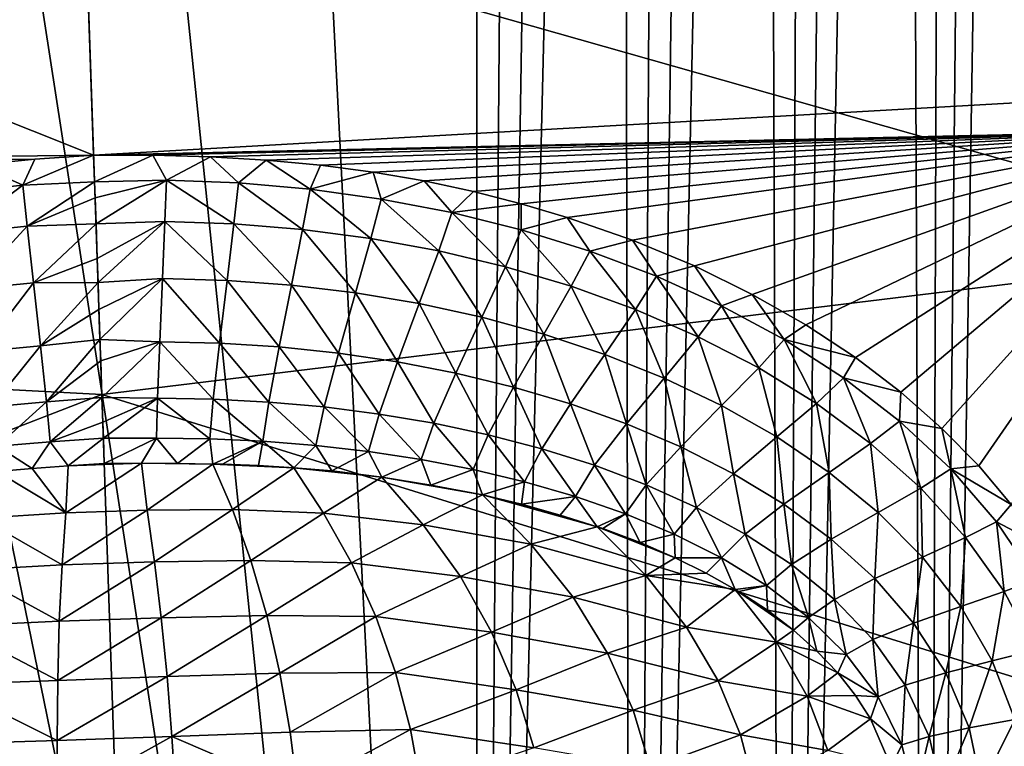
# Model space of a CAD drawing. Header units: metres. Extents: x -25 to 33, y -129 to 30.
# Tile 12 of 84: x 1.42 to 11.28, y -68.85 to -61.58. Entities that reach past the tile are written whole.
import ezdxf

# ---------------------------------------------------------------- set-up
doc = ezdxf.new("R2010")
doc.units = ezdxf.units.M
doc.layers.add('solid_BIDET-ACTIVO_SW0001', color=7, linetype='CONTINUOUS')

msp = doc.modelspace()

# ---------------------------------------------------------------- linework, layer by layer
at = {"layer": 'solid_BIDET-ACTIVO_SW0001'}
for points in [[(15, -17.783419, 104), (-15, -93.47686, 104), (15, -93.47686, 104)], [(4.170335, -20.070393, 104), (-15, -93.47686, 104), (15, -17.783419, 104)], [(4.170335, -20.070393, 104), (1.401935, -20.451702, 104), (-15, -93.47686, 104)], [(11.541385, -26.468973, 83.675758), (11.844807, -89.930237, 83.886086), (10.506846, -89.786919, 83.073311)], [(11.142518, -26.960306, 83.423607), (11.541385, -26.468973, 83.675758), (10.506846, -89.786919, 83.073311)], [(10.711907, -27.459858, 83.179688), (11.142518, -26.960306, 83.423607), (10.506846, -89.786919, 83.073311)], [(10.258203, -27.95307, 82.95192), (10.711907, -27.459858, 83.179688), (10.506846, -89.786919, 83.073311)], [(10.258203, -27.95307, 82.95192), (10.506846, -89.786919, 83.073311), (9.065322, -89.682632, 82.481873)], [(9.794129, -28.418829, 82.747726), (10.258203, -27.95307, 82.95192), (9.065322, -89.682632, 82.481873)], [(9.329508, -28.842951, 82.570557), (9.794129, -28.418829, 82.747726), (9.065322, -89.682632, 82.481873)], [(8.858733, -29.237568, 82.417328), (9.329508, -28.842951, 82.570557), (9.065322, -89.682632, 82.481873)], [(8.858733, -29.237568, 82.417328), (9.065322, -89.682632, 82.481873), (7.556544, -89.619194, 82.122078)], [(8.383247, -29.601828, 82.288147), (8.858733, -29.237568, 82.417328), (7.556544, -89.619194, 82.122078)], [(7.905608, -29.933025, 82.183243), (8.383247, -29.601828, 82.288147), (7.556544, -89.619194, 82.122078)], [(7.427715, -30.229856, 82.10244), (7.905608, -29.933025, 82.183243), (7.556544, -89.619194, 82.122078)], [(7.427715, -30.229856, 82.10244), (7.556544, -89.619194, 82.122078), (6, -89.597664, 82)], [(6.950059, -30.493816, 82.045235), (7.427715, -30.229856, 82.10244), (6, -89.597664, 82)], [(6.47378, -30.72496, 82.01123), (6.950059, -30.493816, 82.045235), (6, -89.597664, 82)], [(6.47378, -30.72496, 82.01123), (6, -89.597664, 82), (6, -30.923292, 82)], [(6, -89.597664, 82), (-6, -30.923292, 82), (-3.011327, -31.356001, 82)], [(-6, -89.597664, 82), (-6, -30.923292, 82), (6, -89.597664, 82)], [(6, -89.597664, 82), (3.017305, -31.355427, 82), (6, -30.923292, 82)], [(6, -89.597664, 82), (-3.011327, -31.356001, 82), (0.00303, -31.499271, 82)], [(6, -89.597664, 82), (0.00303, -31.499271, 82), (3.017305, -31.355427, 82)], [(-9.926469, -58.117073, 138.517395), (1.930351, -56.195015, 138.197083), (2.162081, -62.939968, 139.660995)], [(13.389986, -62.300022, 139.604141), (2.162081, -62.939968, 139.660995), (1.930351, -56.195015, 138.197083)], [(13.891098, -57.29884, 138.51738), (13.389986, -62.300022, 139.604141), (1.930351, -56.195015, 138.197083)], [(-9.083357, -63.07206, 139.604156), (-9.926469, -58.117073, 138.517395), (2.162081, -62.939968, 139.660995)], [(2.073825, -60.372105, 142.770081), (14.358664, -63.858093, 143.558334), (14.860333, -58.880314, 142.565842)], [(-10.784948, -59.761028, 142.565796), (-9.942882, -64.692665, 143.558289), (2.073825, -60.372105, 142.770081)], [(-9.942882, -64.692665, 143.558289), (2.244253, -65.333511, 143.780167), (2.073825, -60.372105, 142.770081)], [(2.073825, -60.372105, 142.770081), (2.244253, -65.333511, 143.780167), (14.358664, -63.858093, 143.558334)], [(13.389986, -62.300022, 139.604141), (13.351173, -62.687088, 139.690445), (2.162081, -62.939968, 139.660995)], [(13.351173, -62.687088, 139.690445), (2.755037, -62.938927, 139.665329), (2.162081, -62.939968, 139.660995)], [(13.351173, -62.687088, 139.690445), (3.331411, -62.955265, 139.673416), (2.755037, -62.938927, 139.665329)], [(13.351173, -62.687088, 139.690445), (3.891166, -62.988979, 139.685287), (3.331411, -62.955265, 139.673416)], [(13.351173, -62.687088, 139.690445), (4.434302, -63.040066, 139.700912), (3.891166, -62.988979, 139.685287)], [(13.351173, -62.687088, 139.690445), (4.96082, -63.108513, 139.720322), (4.434302, -63.040066, 139.700912)], [(13.351173, -62.687088, 139.690445), (5.470987, -63.195904, 139.743896), (4.96082, -63.108513, 139.720322)], [(13.351173, -62.687088, 139.690445), (5.964883, -63.302696, 139.771713), (5.470987, -63.195904, 139.743896)], [(13.351173, -62.687088, 139.690445), (6.442054, -63.426197, 139.803207), (5.964883, -63.302696, 139.771713)], [(13.351173, -62.687088, 139.690445), (6.902043, -63.563709, 139.837769), (6.442054, -63.426197, 139.803207)], [(13.351173, -62.687088, 139.690445), (7.558916, -63.790817, 139.89415), (6.902043, -63.563709, 139.837769)], [(13.351173, -62.687088, 139.690445), (8.177225, -64.047668, 139.957138), (7.558916, -63.790817, 139.89415)], [(13.351173, -62.687088, 139.690445), (8.756194, -64.33242, 140.026321), (8.177225, -64.047668, 139.957138)], [(13.351173, -62.687088, 139.690445), (9.293831, -64.638031, 140.100143), (8.756194, -64.33242, 140.026321)], [(13.351173, -62.687088, 139.690445), (9.78973, -64.96331, 140.178391), (9.293831, -64.638031, 140.100143)], [(13.351173, -62.687088, 139.690445), (10.244731, -65.31115, 140.261749), (9.78973, -64.96331, 140.178391)], [(13.351173, -62.687088, 139.690445), (10.656977, -65.67411, 140.348572), (10.244731, -65.31115, 140.261749)], [(13.351173, -62.687088, 139.690445), (11.024714, -66.046448, 140.437531), (10.656977, -65.67411, 140.348572)], [(13.351173, -62.687088, 139.690445), (11.34816, -66.43351, 140.529907), (11.024714, -66.046448, 140.437531)], [(1.572079, -62.979443, 139.665298), (-9.083357, -63.07206, 139.604156), (2.162081, -62.939968, 139.660995)], [(1.572079, -62.979443, 139.665298), (0.999791, -63.03503, 139.67334), (-9.083357, -63.07206, 139.604156)], [(1.451498, -63.238701, 139.698624), (0.999791, -63.03503, 139.67334), (1.572079, -62.979443, 139.665298)], [(1.451498, -63.238701, 139.698624), (2.162081, -62.939968, 139.660995), (2.171203, -63.205563, 139.694794)], [(1.451498, -63.238701, 139.698624), (1.572079, -62.979443, 139.665298), (2.162081, -62.939968, 139.660995)], [(2.755037, -62.938927, 139.665329), (2.171203, -63.205563, 139.694794), (2.162081, -62.939968, 139.660995)], [(2.755037, -62.938927, 139.665329), (2.891471, -63.18924, 139.698624), (2.171203, -63.205563, 139.694794)], [(2.755037, -62.938927, 139.665329), (3.331411, -62.955265, 139.673416), (2.891471, -63.18924, 139.698624)], [(3.331411, -62.955265, 139.673416), (3.61137, -63.216793, 139.710495), (2.891471, -63.18924, 139.698624)], [(3.331411, -62.955265, 139.673416), (3.891166, -62.988979, 139.685287), (3.61137, -63.216793, 139.710495)], [(3.891166, -62.988979, 139.685287), (4.328724, -63.279591, 139.730362), (3.61137, -63.216793, 139.710495)], [(3.891166, -62.988979, 139.685287), (4.434302, -63.040066, 139.700912), (4.328724, -63.279591, 139.730362)], [(0.735128, -63.31559, 139.710495), (0.999791, -63.03503, 139.67334), (1.451498, -63.238701, 139.698624)], [(4.434302, -63.040066, 139.700912), (4.96082, -63.108513, 139.720322), (4.328724, -63.279591, 139.730362)], [(2.171203, -63.205563, 139.694794), (2.891471, -63.18924, 139.698624), (2.17665, -63.364128, 139.688553)], [(2.891471, -63.18924, 139.698624), (2.185609, -63.624969, 139.655365), (2.17665, -63.364128, 139.688553)], [(2.891471, -63.18924, 139.698624), (2.876206, -63.601372, 139.661835), (2.185609, -63.624969, 139.655365)], [(2.891471, -63.18924, 139.698624), (3.566739, -63.625877, 139.673538), (2.876206, -63.601372, 139.661835)], [(2.891471, -63.18924, 139.698624), (3.61137, -63.216793, 139.710495), (3.566739, -63.625877, 139.673538)], [(4.96082, -63.108513, 139.720322), (5.041529, -63.378262, 139.758362), (4.328724, -63.279591, 139.730362)], [(4.96082, -63.108513, 139.720322), (5.470987, -63.195904, 139.743896), (5.041529, -63.378262, 139.758362)], [(5.470987, -63.195904, 139.743896), (5.747684, -63.513607, 139.794693), (5.041529, -63.378262, 139.758362)], [(5.470987, -63.195904, 139.743896), (5.964883, -63.302696, 139.771713), (5.747684, -63.513607, 139.794693)], [(0.735128, -63.31559, 139.710495), (1.451498, -63.238701, 139.698624), (0.807722, -63.72065, 139.673538)], [(1.451498, -63.238701, 139.698624), (1.495003, -63.648811, 139.661835), (0.807722, -63.72065, 139.673538)], [(1.451498, -63.238701, 139.698624), (2.171203, -63.205563, 139.694794), (1.495003, -63.648811, 139.661835)], [(1.495003, -63.648811, 139.661835), (2.171203, -63.205563, 139.694794), (2.17665, -63.364128, 139.688553)], [(3.61137, -63.216793, 139.710495), (4.254953, -63.682911, 139.693115), (3.566739, -63.625877, 139.673538)], [(3.61137, -63.216793, 139.710495), (4.328724, -63.279591, 139.730362), (4.254953, -63.682911, 139.693115)], [(4.328724, -63.279591, 139.730362), (4.939011, -63.773064, 139.720718), (4.254953, -63.682911, 139.693115)], [(4.328724, -63.279591, 139.730362), (5.041529, -63.378262, 139.758362), (4.939011, -63.773064, 139.720718)], [(1.495003, -63.648811, 139.661835), (2.17665, -63.364128, 139.688553), (2.185609, -63.624969, 139.655365)], [(5.041529, -63.378262, 139.758362), (5.616992, -63.897102, 139.756485), (4.939011, -63.773064, 139.720718)], [(5.041529, -63.378262, 139.758362), (5.747684, -63.513607, 139.794693), (5.616992, -63.897102, 139.756485)], [(5.964883, -63.302696, 139.771713), (6.442054, -63.426197, 139.803207), (5.747684, -63.513607, 139.794693)], [(6.442054, -63.426197, 139.803207), (6.444678, -63.686634, 139.8396), (5.747684, -63.513607, 139.794693)], [(6.442054, -63.426197, 139.803207), (6.902043, -63.563709, 139.837769), (6.444678, -63.686634, 139.8396)], [(5.747684, -63.513607, 139.794693), (6.286597, -64.056007, 139.800659), (5.616992, -63.897102, 139.756485)], [(5.747684, -63.513607, 139.794693), (6.444678, -63.686634, 139.8396), (6.286597, -64.056007, 139.800659)], [(6.902043, -63.563709, 139.837769), (7.129507, -63.898594, 139.893402), (6.444678, -63.686634, 139.8396)], [(6.902043, -63.563709, 139.837769), (7.558916, -63.790817, 139.89415), (7.129507, -63.898594, 139.893402)], [(0.807722, -63.72065, 139.673538), (1.495003, -63.648811, 139.661835), (0.914797, -64.281097, 139.552887)], [(1.495003, -63.648811, 139.661835), (1.558584, -64.217041, 139.541229), (0.914797, -64.281097, 139.552887)], [(1.495003, -63.648811, 139.661835), (2.185609, -63.624969, 139.655365), (1.558584, -64.217041, 139.541229)], [(1.558584, -64.217041, 139.541229), (2.185609, -63.624969, 139.655365), (2.1976, -63.974106, 139.586411)], [(2.185609, -63.624969, 139.655365), (2.876206, -63.601372, 139.661835), (2.1976, -63.974106, 139.586411)], [(2.876206, -63.601372, 139.661835), (2.205763, -64.211761, 139.529633), (2.1976, -63.974106, 139.586411)], [(2.876206, -63.601372, 139.661835), (2.851765, -64.172623, 139.541229), (2.205763, -64.211761, 139.529633)], [(2.876206, -63.601372, 139.661835), (3.498377, -64.192352, 139.552887), (2.851765, -64.172623, 139.541229)], [(2.876206, -63.601372, 139.661835), (3.566739, -63.625877, 139.673538), (3.498377, -64.192352, 139.552887)], [(3.566739, -63.625877, 139.673538), (4.143141, -64.240387, 139.572388), (3.498377, -64.192352, 139.552887)], [(3.566739, -63.625877, 139.673538), (4.254953, -63.682911, 139.693115), (4.143141, -64.240387, 139.572388)], [(4.254953, -63.682911, 139.693115), (4.784548, -64.317322, 139.599838), (4.143141, -64.240387, 139.572388)], [(4.254953, -63.682911, 139.693115), (4.939011, -63.773064, 139.720718), (4.784548, -64.317322, 139.599838)], [(6.444678, -63.686634, 139.8396), (6.945072, -64.250984, 139.853516), (6.286597, -64.056007, 139.800659)], [(6.444678, -63.686634, 139.8396), (7.129507, -63.898594, 139.893402), (6.945072, -64.250984, 139.853516)], [(4.939011, -63.773064, 139.720718), (5.421011, -64.423882, 139.635391), (4.784548, -64.317322, 139.599838)], [(4.939011, -63.773064, 139.720718), (5.616992, -63.897102, 139.756485), (5.421011, -64.423882, 139.635391)], [(7.558916, -63.790817, 139.89415), (7.799002, -64.150909, 139.956421), (7.129507, -63.898594, 139.893402)], [(7.558916, -63.790817, 139.89415), (8.177225, -64.047668, 139.957138), (7.799002, -64.150909, 139.956421)], [(2.244253, -65.333511, 143.780167), (13.84791, -68.928024, 144.648102), (14.358664, -63.858093, 143.558334)], [(1.558584, -64.217041, 139.541229), (2.1976, -63.974106, 139.586411), (2.205763, -64.211761, 139.529633)], [(5.616992, -63.897102, 139.756485), (6.050629, -64.561043, 139.679245), (5.421011, -64.423882, 139.635391)], [(5.616992, -63.897102, 139.756485), (6.286597, -64.056007, 139.800659), (6.050629, -64.561043, 139.679245)], [(7.129507, -63.898594, 139.893402), (7.589513, -64.483429, 139.915375), (6.945072, -64.250984, 139.853516)], [(7.129507, -63.898594, 139.893402), (7.799002, -64.150909, 139.956421), (7.589513, -64.483429, 139.915375)], [(6.286597, -64.056007, 139.800659), (6.671113, -64.730049, 139.731644), (6.050629, -64.561043, 139.679245)], [(6.286597, -64.056007, 139.800659), (6.945072, -64.250984, 139.853516), (6.671113, -64.730049, 139.731644)], [(8.177225, -64.047668, 139.957138), (8.449373, -64.445343, 140.029129), (7.799002, -64.150909, 139.956421)], [(8.177225, -64.047668, 139.957138), (8.756194, -64.33242, 140.026321), (8.449373, -64.445343, 140.029129)], [(2.205763, -64.211761, 139.529633), (2.851765, -64.172623, 139.541229), (2.215127, -64.48439, 139.457504)], [(2.851765, -64.172623, 139.541229), (2.22541, -64.783775, 139.371124), (2.215127, -64.48439, 139.457504)], [(2.851765, -64.172623, 139.541229), (2.82448, -64.805817, 139.365692), (2.22541, -64.783775, 139.371124)], [(2.851765, -64.172623, 139.541229), (3.422233, -64.820129, 139.377411), (2.82448, -64.805817, 139.365692)], [(2.851765, -64.172623, 139.541229), (3.498377, -64.192352, 139.552887), (3.422233, -64.820129, 139.377411)], [(7.799002, -64.150909, 139.956421), (8.216447, -64.755074, 139.986618), (7.589513, -64.483429, 139.915375)], [(7.799002, -64.150909, 139.956421), (8.449373, -64.445343, 140.029129), (8.216447, -64.755074, 139.986618)], [(0.914797, -64.281097, 139.552887), (1.558584, -64.217041, 139.541229), (1.033831, -64.902176, 139.377411)], [(1.558584, -64.217041, 139.541229), (1.629246, -64.84687, 139.365692), (1.033831, -64.902176, 139.377411)], [(1.558584, -64.217041, 139.541229), (2.205763, -64.211761, 139.529633), (1.629246, -64.84687, 139.365692)], [(1.629246, -64.84687, 139.365692), (2.205763, -64.211761, 139.529633), (2.215127, -64.48439, 139.457504)], [(3.498377, -64.192352, 139.552887), (4.018703, -64.858009, 139.396988), (3.422233, -64.820129, 139.377411)], [(3.498377, -64.192352, 139.552887), (4.143141, -64.240387, 139.572388), (4.018703, -64.858009, 139.396988)], [(4.143141, -64.240387, 139.572388), (4.612762, -64.920021, 139.424545), (4.018703, -64.858009, 139.396988)], [(4.143141, -64.240387, 139.572388), (4.784548, -64.317322, 139.599838), (4.612762, -64.920021, 139.424545)], [(6.945072, -64.250984, 139.853516), (7.280045, -64.932304, 139.792877), (6.671113, -64.730049, 139.731644)], [(6.945072, -64.250984, 139.853516), (7.589513, -64.483429, 139.915375), (7.280045, -64.932304, 139.792877)], [(4.784548, -64.317322, 139.599838), (5.203219, -65.006897, 139.460205), (4.612762, -64.920021, 139.424545)], [(4.784548, -64.317322, 139.599838), (5.421011, -64.423882, 139.635391), (5.203219, -65.006897, 139.460205)], [(8.756194, -64.33242, 140.026321), (9.075643, -64.783585, 140.111938), (8.449373, -64.445343, 140.029129)], [(8.756194, -64.33242, 140.026321), (9.293831, -64.638031, 140.100143), (9.075643, -64.783585, 140.111938)], [(5.421011, -64.423882, 139.635391), (5.788635, -65.119606, 139.50412), (5.203219, -65.006897, 139.460205)], [(5.421011, -64.423882, 139.635391), (6.050629, -64.561043, 139.679245), (5.788635, -65.119606, 139.50412)], [(8.449373, -64.445343, 140.029129), (8.821294, -65.067642, 140.067627), (8.216447, -64.755074, 139.986618)], [(8.449373, -64.445343, 140.029129), (9.075643, -64.783585, 140.111938), (8.821294, -65.067642, 140.067627)], [(1.629246, -64.84687, 139.365692), (2.215127, -64.48439, 139.457504), (2.22541, -64.783775, 139.371124)], [(6.050629, -64.561043, 139.679245), (6.367258, -65.259445, 139.556519), (5.788635, -65.119606, 139.50412)], [(6.050629, -64.561043, 139.679245), (6.671113, -64.730049, 139.731644), (6.367258, -65.259445, 139.556519)], [(7.589513, -64.483429, 139.915375), (7.874507, -65.169647, 139.863266), (7.280045, -64.932304, 139.792877)], [(7.589513, -64.483429, 139.915375), (8.216447, -64.755074, 139.986618), (7.874507, -65.169647, 139.863266)], [(9.293831, -64.638031, 140.100143), (9.78973, -64.96331, 140.178391), (9.075643, -64.783585, 140.111938)], [(-9.942882, -64.692665, 143.558289), (-9.085423, -69.715637, 144.648056), (2.244253, -65.333511, 143.780167)], [(6.671113, -64.730049, 139.731644), (6.937232, -65.427887, 139.617645), (6.367258, -65.259445, 139.556519)], [(6.671113, -64.730049, 139.731644), (7.280045, -64.932304, 139.792877), (6.937232, -65.427887, 139.617645)], [(8.216447, -64.755074, 139.986618), (8.450591, -65.444008, 139.943146), (7.874507, -65.169647, 139.863266)], [(8.216447, -64.755074, 139.986618), (8.821294, -65.067642, 140.067627), (8.450591, -65.444008, 139.943146)], [(1.033831, -64.902176, 139.377411), (1.629246, -64.84687, 139.365692), (1.135074, -65.456451, 139.194305)], [(1.629246, -64.84687, 139.365692), (1.689784, -65.408554, 139.182465), (1.135074, -65.456451, 139.194305)], [(1.629246, -64.84687, 139.365692), (2.22541, -64.783775, 139.371124), (1.689784, -65.408554, 139.182465)], [(1.689784, -65.408554, 139.182465), (2.22541, -64.783775, 139.371124), (2.232749, -64.99749, 139.305313)], [(2.22541, -64.783775, 139.371124), (2.82448, -64.805817, 139.365692), (2.232749, -64.99749, 139.305313)], [(2.82448, -64.805817, 139.365692), (2.245332, -65.363831, 139.184113), (2.232749, -64.99749, 139.305313)], [(2.82448, -64.805817, 139.365692), (2.802618, -65.370323, 139.182465), (2.245332, -65.363831, 139.184113)], [(2.82448, -64.805817, 139.365692), (3.359257, -65.380051, 139.194305), (2.802618, -65.370323, 139.182465)], [(2.82448, -64.805817, 139.365692), (3.422233, -64.820129, 139.377411), (3.359257, -65.380051, 139.194305)], [(3.422233, -64.820129, 139.377411), (3.915067, -65.409317, 139.214096), (3.359257, -65.380051, 139.194305)], [(3.422233, -64.820129, 139.377411), (4.018703, -64.858009, 139.396988), (3.915067, -65.409317, 139.214096)], [(4.018703, -64.858009, 139.396988), (4.46923, -65.458694, 139.241913), (3.915067, -65.409317, 139.214096)], [(4.018703, -64.858009, 139.396988), (4.612762, -64.920021, 139.424545), (4.46923, -65.458694, 139.241913)], [(9.075643, -64.783585, 140.111938), (9.398823, -65.423126, 140.158859), (8.821294, -65.067642, 140.067627)], [(9.075643, -64.783585, 140.111938), (9.672119, -65.167542, 140.205322), (9.398823, -65.423126, 140.158859)], [(9.78973, -64.96331, 140.178391), (9.672119, -65.167542, 140.205322), (9.075643, -64.783585, 140.111938)], [(4.612762, -64.920021, 139.424545), (5.020872, -65.528885, 139.277878), (4.46923, -65.458694, 139.241913)], [(4.612762, -64.920021, 139.424545), (5.203219, -65.006897, 139.460205), (5.020872, -65.528885, 139.277878)], [(7.280045, -64.932304, 139.792877), (7.496274, -65.626907, 139.68779), (6.937232, -65.427887, 139.617645)], [(7.280045, -64.932304, 139.792877), (7.874507, -65.169647, 139.863266), (7.496274, -65.626907, 139.68779)], [(9.78973, -64.96331, 140.178391), (10.244731, -65.31115, 140.261749), (9.672119, -65.167542, 140.205322)], [(1.689784, -65.408554, 139.182465), (2.232749, -64.99749, 139.305313), (2.245332, -65.363831, 139.184113)], [(5.203219, -65.006897, 139.460205), (5.568923, -65.62088, 139.322144), (5.020872, -65.528885, 139.277878)], [(5.203219, -65.006897, 139.460205), (5.788635, -65.119606, 139.50412), (5.568923, -65.62088, 139.322144)], [(8.821294, -65.067642, 140.067627), (9.003825, -65.757729, 140.032944), (8.450591, -65.444008, 139.943146)], [(8.821294, -65.067642, 140.067627), (9.398823, -65.423126, 140.158859), (9.003825, -65.757729, 140.032944)], [(5.788635, -65.119606, 139.50412), (6.112066, -65.736008, 139.374878), (5.568923, -65.62088, 139.322144)], [(5.788635, -65.119606, 139.50412), (6.367258, -65.259445, 139.556519), (6.112066, -65.736008, 139.374878)], [(7.874507, -65.169647, 139.863266), (8.041228, -65.858719, 139.767258), (7.496274, -65.626907, 139.68779)], [(7.874507, -65.169647, 139.863266), (8.450591, -65.444008, 139.943146), (8.041228, -65.858719, 139.767258)], [(9.672119, -65.167542, 140.205322), (9.942461, -65.82341, 140.260681), (9.398823, -65.423126, 140.158859)], [(9.672119, -65.167542, 140.205322), (10.231715, -65.598907, 140.309753), (9.942461, -65.82341, 140.260681)], [(10.244731, -65.31115, 140.261749), (10.231715, -65.598907, 140.309753), (9.672119, -65.167542, 140.205322)], [(6.367258, -65.259445, 139.556519), (6.648895, -65.875793, 139.436325), (6.112066, -65.736008, 139.374878)], [(6.367258, -65.259445, 139.556519), (6.937232, -65.427887, 139.617645), (6.648895, -65.875793, 139.436325)], [(-9.085423, -69.715637, 144.648056), (2.417824, -70.386421, 144.88826), (2.244253, -65.333511, 143.780167)], [(1.689784, -65.408554, 139.182465), (2.245332, -65.363831, 139.184113), (1.727825, -65.807381, 139.033524)], [(1.727825, -65.807381, 139.033524), (2.245332, -65.363831, 139.184113), (2.253797, -65.610321, 139.095444)], [(2.244253, -65.333511, 143.780167), (2.417824, -70.386421, 144.88826), (13.84791, -68.928024, 144.648102)], [(2.245332, -65.363831, 139.184113), (2.802618, -65.370323, 139.182465), (2.253797, -65.610321, 139.095444)], [(10.244731, -65.31115, 140.261749), (10.656977, -65.67411, 140.348572), (10.231715, -65.598907, 140.309753)], [(1.135074, -65.456451, 139.194305), (1.689784, -65.408554, 139.182465), (1.197173, -65.850876, 139.045502)], [(1.689784, -65.408554, 139.182465), (1.727825, -65.807381, 139.033524), (1.197173, -65.850876, 139.045502)], [(2.802618, -65.370323, 139.182465), (2.259336, -65.771637, 139.033157), (2.253797, -65.610321, 139.095444)], [(2.802618, -65.370323, 139.182465), (2.792026, -65.770821, 139.033524), (2.259336, -65.771637, 139.033157)], [(2.802618, -65.370323, 139.182465), (3.324363, -65.777802, 139.045502), (2.792026, -65.770821, 139.033524)], [(2.802618, -65.370323, 139.182465), (3.359257, -65.380051, 139.194305), (3.324363, -65.777802, 139.045502)], [(3.359257, -65.380051, 139.194305), (3.856071, -65.801949, 139.065521), (3.324363, -65.777802, 139.045502)], [(3.359257, -65.380051, 139.194305), (3.915067, -65.409317, 139.214096), (3.856071, -65.801949, 139.065521)], [(3.915067, -65.409317, 139.214096), (4.386475, -65.843788, 139.093658), (3.856071, -65.801949, 139.065521)], [(3.915067, -65.409317, 139.214096), (4.46923, -65.458694, 139.241913), (4.386475, -65.843788, 139.093658)], [(4.46923, -65.458694, 139.241913), (4.914845, -65.90403, 139.130035), (4.386475, -65.843788, 139.093658)], [(4.46923, -65.458694, 139.241913), (5.020872, -65.528885, 139.277878), (4.914845, -65.90403, 139.130035)], [(6.937232, -65.427887, 139.617645), (7.177622, -66.04232, 139.506744), (6.648895, -65.875793, 139.436325)], [(6.937232, -65.427887, 139.617645), (7.496274, -65.626907, 139.68779), (7.177622, -66.04232, 139.506744)], [(8.450591, -65.444008, 139.943146), (8.568459, -66.126106, 139.856384), (8.041228, -65.858719, 139.767258)], [(8.450591, -65.444008, 139.943146), (9.003825, -65.757729, 140.032944), (8.568459, -66.126106, 139.856384)], [(9.398823, -65.423126, 140.158859), (9.528416, -66.113281, 140.132965), (9.003825, -65.757729, 140.032944)], [(9.398823, -65.423126, 140.158859), (9.942461, -65.82341, 140.260681), (9.528416, -66.113281, 140.132965)], [(5.020872, -65.528885, 139.277878), (5.44028, -65.98365, 139.174774), (4.914845, -65.90403, 139.130035)], [(5.020872, -65.528885, 139.277878), (5.568923, -65.62088, 139.322144), (5.44028, -65.98365, 139.174774)], [(1.727825, -65.807381, 139.033524), (2.253797, -65.610321, 139.095444), (2.259336, -65.771637, 139.033157)], [(5.568923, -65.62088, 139.322144), (5.961665, -66.083969, 139.228058), (5.44028, -65.98365, 139.174774)], [(5.568923, -65.62088, 139.322144), (6.112066, -65.736008, 139.374878), (5.961665, -66.083969, 139.228058)], [(7.496274, -65.626907, 139.68779), (7.695681, -66.238014, 139.58638), (7.177622, -66.04232, 139.506744)], [(7.496274, -65.626907, 139.68779), (8.041228, -65.858719, 139.767258), (7.695681, -66.238014, 139.58638)], [(10.231715, -65.598907, 140.309753), (10.444128, -66.270187, 140.373413), (9.942461, -65.82341, 140.260681)], [(10.231715, -65.598907, 140.309753), (10.745801, -66.078957, 140.425568), (10.444128, -66.270187, 140.373413)], [(10.656977, -65.67411, 140.348572), (10.745801, -66.078957, 140.425568), (10.231715, -65.598907, 140.309753)], [(6.112066, -65.736008, 139.374878), (6.477795, -66.20652, 139.29007), (5.961665, -66.083969, 139.228058)], [(6.112066, -65.736008, 139.374878), (6.648895, -65.875793, 139.436325), (6.477795, -66.20652, 139.29007)], [(9.003825, -65.757729, 140.032944), (9.073012, -66.432274, 139.955505), (8.568459, -66.126106, 139.856384)], [(9.003825, -65.757729, 140.032944), (9.528416, -66.113281, 140.132965), (9.073012, -66.432274, 139.955505)], [(10.656977, -65.67411, 140.348572), (11.024714, -66.046448, 140.437531), (10.745801, -66.078957, 140.425568)], [(1.197173, -65.850876, 139.045502), (1.546762, -66.072678, 138.932678), (1.19376, -66.102921, 138.942276)], [(1.197173, -65.850876, 139.045502), (1.727825, -65.807381, 139.033524), (1.546762, -66.072678, 138.932678)], [(1.727825, -65.807381, 139.033524), (1.907028, -66.046913, 138.927734), (1.546762, -66.072678, 138.932678)], [(1.727825, -65.807381, 139.033524), (2.259336, -65.771637, 139.033157), (1.907028, -66.046913, 138.927734)], [(2.259336, -65.771637, 139.033157), (2.268061, -66.025696, 138.927856), (1.907028, -66.046913, 138.927734)], [(2.259336, -65.771637, 139.033157), (2.792026, -65.770821, 139.033524), (2.268061, -66.025696, 138.927856)], [(2.792026, -65.770821, 139.033524), (2.639925, -66.02211, 138.92778), (2.268061, -66.025696, 138.927856)], [(2.792026, -65.770821, 139.033524), (3.001106, -66.023277, 138.932846), (2.639925, -66.02211, 138.92778)], [(2.792026, -65.770821, 139.033524), (3.324363, -65.777802, 139.045502), (3.001106, -66.023277, 138.932846)], [(3.324363, -65.777802, 139.045502), (3.35535, -66.029404, 138.942581), (3.001106, -66.023277, 138.932846)], [(3.324363, -65.777802, 139.045502), (3.856071, -65.801949, 139.065521), (3.35535, -66.029404, 138.942581)], [(3.856071, -65.801949, 139.065521), (3.450653, -66.031975, 138.945969), (3.35535, -66.029404, 138.942581)], [(3.856071, -65.801949, 139.065521), (3.813803, -66.045776, 138.961807), (3.450653, -66.031975, 138.945969)], [(3.856071, -65.801949, 139.065521), (4.167163, -66.066078, 138.98143), (3.813803, -66.045776, 138.961807)], [(3.856071, -65.801949, 139.065521), (4.386475, -65.843788, 139.093658), (4.167163, -66.066078, 138.98143)], [(4.386475, -65.843788, 139.093658), (4.546293, -66.098953, 139.00589), (4.167163, -66.066078, 138.98143)], [(4.386475, -65.843788, 139.093658), (4.914845, -65.90403, 139.130035), (4.546293, -66.098953, 139.00589)], [(8.041228, -65.858719, 139.767258), (8.200079, -66.465996, 139.675568), (7.695681, -66.238014, 139.58638)], [(8.041228, -65.858719, 139.767258), (8.568459, -66.126106, 139.856384), (8.200079, -66.465996, 139.675568)], [(9.942461, -65.82341, 140.260681), (10.017035, -66.513275, 140.243515), (9.528416, -66.113281, 140.132965)], [(9.942461, -65.82341, 140.260681), (10.444128, -66.270187, 140.373413), (10.017035, -66.513275, 140.243515)], [(4.914845, -65.90403, 139.130035), (5.048163, -66.161552, 139.043488), (4.546293, -66.098953, 139.00589)], [(4.914845, -65.90403, 139.130035), (5.44028, -65.98365, 139.174774), (5.048163, -66.161552, 139.043488)], [(6.648895, -65.875793, 139.436325), (6.987098, -66.353386, 139.361084), (6.477795, -66.20652, 139.29007)], [(6.648895, -65.875793, 139.436325), (7.177622, -66.04232, 139.506744), (6.987098, -66.353386, 139.361084)], [(1.546762, -66.072678, 138.932678), (1.907028, -66.046913, 138.927734), (1.881939, -66.517647, 138.772491)], [(2.639925, -66.02211, 138.92778), (1.881939, -66.517647, 138.772491), (1.907028, -66.046913, 138.927734)], [(2.639925, -66.02211, 138.92778), (2.698576, -66.490135, 138.772568), (1.881939, -66.517647, 138.772491)], [(2.639925, -66.02211, 138.92778), (1.907028, -66.046913, 138.927734), (2.268061, -66.025696, 138.927856)], [(3.35535, -66.029404, 138.942581), (2.698576, -66.490135, 138.772568), (2.639925, -66.02211, 138.92778)], [(3.001106, -66.023277, 138.932846), (3.35535, -66.029404, 138.942581), (2.639925, -66.02211, 138.92778)], [(3.35535, -66.029404, 138.942581), (3.552128, -66.4851, 138.799545), (2.698576, -66.490135, 138.772568)], [(4.167163, -66.066078, 138.98143), (3.552128, -66.4851, 138.799545), (3.35535, -66.029404, 138.942581)], [(3.813803, -66.045776, 138.961807), (3.35535, -66.029404, 138.942581), (3.450653, -66.031975, 138.945969)], [(3.813803, -66.045776, 138.961807), (4.167163, -66.066078, 138.98143), (3.35535, -66.029404, 138.942581)], [(5.44028, -65.98365, 139.174774), (5.540005, -66.240273, 139.088486), (5.048163, -66.161552, 139.043488)], [(5.44028, -65.98365, 139.174774), (5.961665, -66.083969, 139.228058), (5.540005, -66.240273, 139.088486)], [(7.177622, -66.04232, 139.506744), (7.487261, -66.527039, 139.441315), (6.987098, -66.353386, 139.361084)], [(7.177622, -66.04232, 139.506744), (7.695681, -66.238014, 139.58638), (7.487261, -66.527039, 139.441315)], [(11.024714, -66.046448, 140.437531), (11.34816, -66.43351, 140.529907), (10.745801, -66.078957, 140.425568)], [(1.030691, -66.571114, 138.798981), (1.19376, -66.102921, 138.942276), (1.881939, -66.517647, 138.772491)], [(1.19376, -66.102921, 138.942276), (1.546762, -66.072678, 138.932678), (1.881939, -66.517647, 138.772491)], [(4.167163, -66.066078, 138.98143), (4.46303, -66.522011, 138.855515), (3.552128, -66.4851, 138.799545)], [(5.048163, -66.161552, 139.043488), (4.46303, -66.522011, 138.855515), (4.167163, -66.066078, 138.98143)], [(5.048163, -66.161552, 139.043488), (4.167163, -66.066078, 138.98143), (4.546293, -66.098953, 139.00589)], [(5.961665, -66.083969, 139.228058), (6.055903, -66.338875, 139.146515), (5.540005, -66.240273, 139.088486)], [(5.961665, -66.083969, 139.228058), (6.477795, -66.20652, 139.29007), (6.055903, -66.338875, 139.146515)], [(8.568459, -66.126106, 139.856384), (8.686502, -66.729996, 139.774582), (8.200079, -66.465996, 139.675568)], [(8.568459, -66.126106, 139.856384), (9.073012, -66.432274, 139.955505), (8.686502, -66.729996, 139.774582)], [(9.528416, -66.113281, 140.132965), (9.548344, -66.780907, 140.06488), (9.073012, -66.432274, 139.955505)], [(9.528416, -66.113281, 140.132965), (10.017035, -66.513275, 140.243515), (9.548344, -66.780907, 140.06488)], [(10.745801, -66.078957, 140.425568), (10.893978, -66.764442, 140.497131), (10.444128, -66.270187, 140.373413)], [(10.745801, -66.078957, 140.425568), (11.20402, -66.607956, 140.552872), (10.893978, -66.764442, 140.497131)], [(11.34816, -66.43351, 140.529907), (11.20402, -66.607956, 140.552872), (10.745801, -66.078957, 140.425568)], [(5.048163, -66.161552, 139.043488), (5.460768, -66.637314, 138.945541), (4.46303, -66.522011, 138.855515)], [(6.055903, -66.338875, 139.146515), (5.460768, -66.637314, 138.945541), (5.048163, -66.161552, 139.043488)], [(6.055903, -66.338875, 139.146515), (5.048163, -66.161552, 139.043488), (5.540005, -66.240273, 139.088486)], [(6.477795, -66.20652, 139.29007), (6.445267, -66.431786, 139.195618), (6.055903, -66.338875, 139.146515)], [(6.477795, -66.20652, 139.29007), (6.987098, -66.353386, 139.361084), (6.445267, -66.431786, 139.195618)], [(7.695681, -66.238014, 139.58638), (7.975556, -66.730698, 139.531067), (7.487261, -66.527039, 139.441315)], [(7.695681, -66.238014, 139.58638), (8.200079, -66.465996, 139.675568), (7.975556, -66.730698, 139.531067)], [(6.055903, -66.338875, 139.146515), (6.540063, -66.831558, 139.089493), (5.460768, -66.637314, 138.945541)], [(7.204296, -66.657295, 139.309509), (6.540063, -66.831558, 139.089493), (6.055903, -66.338875, 139.146515)], [(6.832717, -66.540161, 139.250153), (6.055903, -66.338875, 139.146515), (6.445267, -66.431786, 139.195618)], [(6.832717, -66.540161, 139.250153), (7.204296, -66.657295, 139.309509), (6.055903, -66.338875, 139.146515)], [(6.987098, -66.353386, 139.361084), (6.832717, -66.540161, 139.250153), (6.445267, -66.431786, 139.195618)], [(6.987098, -66.353386, 139.361084), (7.204296, -66.657295, 139.309509), (6.832717, -66.540161, 139.250153)], [(6.987098, -66.353386, 139.361084), (7.487261, -66.527039, 139.441315), (7.204296, -66.657295, 139.309509)], [(10.444128, -66.270187, 140.373413), (10.460425, -66.960136, 140.364716), (10.017035, -66.513275, 140.243515)], [(10.444128, -66.270187, 140.373413), (10.893978, -66.764442, 140.497131), (10.460425, -66.960136, 140.364716)], [(9.073012, -66.432274, 139.955505), (9.148986, -67.0345, 139.883652), (8.686502, -66.729996, 139.774582)], [(9.073012, -66.432274, 139.955505), (9.548344, -66.780907, 140.06488), (9.148986, -67.0345, 139.883652)], [(11.34816, -66.43351, 140.529907), (11.628407, -66.82988, 140.624466), (11.20402, -66.607956, 140.552872)], [(1.030691, -66.571114, 138.798981), (1.881939, -66.517647, 138.772491), (1.845222, -67.038971, 138.664291)], [(2.698576, -66.490135, 138.772568), (1.845222, -67.038971, 138.664291), (1.881939, -66.517647, 138.772491)], [(2.698576, -66.490135, 138.772568), (2.772525, -67.007645, 138.664459), (1.845222, -67.038971, 138.664291)], [(3.552128, -66.4851, 138.799545), (2.772525, -67.007645, 138.664459), (2.698576, -66.490135, 138.772568)], [(3.552128, -66.4851, 138.799545), (3.736075, -66.993645, 138.700226), (2.772525, -67.007645, 138.664459)], [(4.46303, -66.522011, 138.855515), (3.736075, -66.993645, 138.700226), (3.552128, -66.4851, 138.799545)], [(4.46303, -66.522011, 138.855515), (4.745475, -67.019012, 138.77507), (3.736075, -66.993645, 138.700226)], [(5.460768, -66.637314, 138.945541), (4.745475, -67.019012, 138.77507), (4.46303, -66.522011, 138.855515)], [(7.487261, -66.527039, 139.441315), (7.259998, -66.676239, 139.31897), (7.204296, -66.657295, 139.309509)], [(7.487261, -66.527039, 139.441315), (7.633878, -66.815956, 139.385864), (7.259998, -66.676239, 139.31897)], [(7.487261, -66.527039, 139.441315), (7.975556, -66.730698, 139.531067), (7.633878, -66.815956, 139.385864)], [(8.200079, -66.465996, 139.675568), (8.447925, -66.968208, 139.630554), (7.975556, -66.730698, 139.531067)], [(8.200079, -66.465996, 139.675568), (8.686502, -66.729996, 139.774582), (8.447925, -66.968208, 139.630554)], [(10.017035, -66.513275, 140.243515), (9.985759, -67.176079, 140.184631), (9.548344, -66.780907, 140.06488)], [(10.017035, -66.513275, 140.243515), (10.460425, -66.960136, 140.364716), (9.985759, -67.176079, 140.184631)], [(0.883572, -67.091103, 138.699478), (1.030691, -66.571114, 138.798981), (1.845222, -67.038971, 138.664291)], [(5.460768, -66.637314, 138.945541), (5.835313, -67.15612, 138.892731), (4.745475, -67.019012, 138.77507)], [(6.540063, -66.831558, 139.089493), (5.835313, -67.15612, 138.892731), (5.460768, -66.637314, 138.945541)], [(11.20402, -66.607956, 140.552872), (11.280128, -67.305794, 140.631592), (10.893978, -66.764442, 140.497131)], [(11.20402, -66.607956, 140.552872), (11.594242, -67.184395, 140.691376), (11.280128, -67.305794, 140.631592)], [(11.628407, -66.82988, 140.624466), (11.594242, -67.184395, 140.691376), (11.20402, -66.607956, 140.552872)], [(7.204296, -66.657295, 139.309509), (7.693036, -67.144524, 139.307632), (6.540063, -66.831558, 139.089493)], [(7.984879, -66.968185, 139.454987), (7.693036, -67.144524, 139.307632), (7.204296, -66.657295, 139.309509)], [(7.633878, -66.815956, 139.385864), (7.204296, -66.657295, 139.309509), (7.259998, -66.676239, 139.31897)], [(7.633878, -66.815956, 139.385864), (7.984879, -66.968185, 139.454987), (7.204296, -66.657295, 139.309509)], [(7.975556, -66.730698, 139.531067), (7.984879, -66.968185, 139.454987), (7.633878, -66.815956, 139.385864)], [(7.975556, -66.730698, 139.531067), (8.447925, -66.968208, 139.630554), (7.984879, -66.968185, 139.454987)], [(8.686502, -66.729996, 139.774582), (8.89863, -67.244255, 139.739929), (8.447925, -66.968208, 139.630554)], [(8.686502, -66.729996, 139.774582), (9.148986, -67.0345, 139.883652), (8.89863, -67.244255, 139.739929)], [(6.540063, -66.831558, 139.089493), (6.964981, -67.361305, 139.074936), (5.835313, -67.15612, 138.892731)], [(7.693036, -67.144524, 139.307632), (6.964981, -67.361305, 139.074936), (6.540063, -66.831558, 139.089493)], [(9.548344, -66.780907, 140.06488), (9.579248, -67.384773, 140.002838), (9.148986, -67.0345, 139.883652)], [(9.548344, -66.780907, 140.06488), (9.985759, -67.176079, 140.184631), (9.579248, -67.384773, 140.002838)], [(10.893978, -66.764442, 140.497131), (10.846715, -67.455574, 140.496338), (10.460425, -66.960136, 140.364716)], [(10.893978, -66.764442, 140.497131), (11.280128, -67.305794, 140.631592), (10.846715, -67.455574, 140.496338)], [(0.883572, -67.091103, 138.699478), (1.845222, -67.038971, 138.664291), (1.818387, -67.603264, 138.602386)], [(2.772525, -67.007645, 138.664459), (1.818387, -67.603264, 138.602386), (1.845222, -67.038971, 138.664291)], [(2.772525, -67.007645, 138.664459), (2.839323, -67.568687, 138.602631), (1.818387, -67.603264, 138.602386)], [(3.736075, -66.993645, 138.700226), (2.839323, -67.568687, 138.602631), (2.772525, -67.007645, 138.664459)], [(3.736075, -66.993645, 138.700226), (3.895791, -67.544525, 138.645325), (2.839323, -67.568687, 138.602631)], [(4.745475, -67.019012, 138.77507), (3.895791, -67.544525, 138.645325), (3.736075, -66.993645, 138.700226)], [(4.745475, -67.019012, 138.77507), (4.987607, -67.555008, 138.735397), (3.895791, -67.544525, 138.645325)], [(5.835313, -67.15612, 138.892731), (4.987607, -67.555008, 138.735397), (4.745475, -67.019012, 138.77507)], [(7.984879, -66.968185, 139.454987), (8.295958, -67.121178, 139.522934), (7.693036, -67.144524, 139.307632)], [(8.447925, -66.968208, 139.630554), (8.295958, -67.121178, 139.522934), (7.984879, -66.968185, 139.454987)], [(8.447925, -66.968208, 139.630554), (8.587207, -67.284271, 139.59288), (8.295958, -67.121178, 139.522934)], [(8.447925, -66.968208, 139.630554), (8.89863, -67.244255, 139.739929), (8.587207, -67.284271, 139.59288)], [(9.148986, -67.0345, 139.883652), (9.31956, -67.5644, 139.859116), (8.89863, -67.244255, 139.739929)], [(9.148986, -67.0345, 139.883652), (9.579248, -67.384773, 140.002838), (9.31956, -67.5644, 139.859116)], [(10.460425, -66.960136, 140.364716), (10.373287, -67.62175, 140.314529), (9.985759, -67.176079, 140.184631)], [(10.460425, -66.960136, 140.364716), (10.846715, -67.455574, 140.496338), (10.373287, -67.62175, 140.314529)], [(0.763298, -67.651711, 138.644409), (0.883572, -67.091103, 138.699478), (1.818387, -67.603264, 138.602386)], [(8.295958, -67.121178, 139.522934), (8.587207, -67.284271, 139.59288), (7.693036, -67.144524, 139.307632)], [(5.835313, -67.15612, 138.892731), (6.147581, -67.711411, 138.880356), (4.987607, -67.555008, 138.735397)], [(6.964981, -67.361305, 139.074936), (6.147581, -67.711411, 138.880356), (5.835313, -67.15612, 138.892731)], [(7.693036, -67.144524, 139.307632), (8.098734, -67.661942, 139.335693), (6.964981, -67.361305, 139.074936)], [(8.587207, -67.284271, 139.59288), (8.098734, -67.661942, 139.335693), (7.693036, -67.144524, 139.307632)], [(9.985759, -67.176079, 140.184631), (9.965247, -67.786346, 140.131821), (9.579248, -67.384773, 140.002838)], [(9.985759, -67.176079, 140.184631), (10.373287, -67.62175, 140.314529), (9.965247, -67.786346, 140.131821)], [(11.594242, -67.184395, 140.691376), (11.588949, -67.891663, 140.775909), (11.280128, -67.305794, 140.631592)], [(8.587207, -67.284271, 139.59288), (8.9988, -67.812256, 139.650467), (8.098734, -67.661942, 139.335693)], [(8.89863, -67.244255, 139.739929), (8.624261, -67.306725, 139.602249), (8.587207, -67.284271, 139.59288)], [(9.168532, -67.691322, 139.755127), (8.9988, -67.812256, 139.650467), (8.587207, -67.284271, 139.59288)], [(8.908241, -67.493484, 139.678024), (8.587207, -67.284271, 139.59288), (8.624261, -67.306725, 139.602249)], [(8.908241, -67.493484, 139.678024), (9.168532, -67.691322, 139.755127), (8.587207, -67.284271, 139.59288)], [(8.89863, -67.244255, 139.739929), (8.908241, -67.493484, 139.678024), (8.624261, -67.306725, 139.602249)], [(8.89863, -67.244255, 139.739929), (9.31956, -67.5644, 139.859116), (8.908241, -67.493484, 139.678024)], [(11.280128, -67.305794, 140.631592), (11.161086, -67.999435, 140.637512), (10.846715, -67.455574, 140.496338)], [(11.280128, -67.305794, 140.631592), (11.588949, -67.891663, 140.775909), (11.161086, -67.999435, 140.637512)], [(6.964981, -67.361305, 139.074936), (7.308251, -67.920753, 139.09639), (6.147581, -67.711411, 138.880356)], [(8.098734, -67.661942, 139.335693), (7.308251, -67.920753, 139.09639), (6.964981, -67.361305, 139.074936)], [(9.579248, -67.384773, 140.002838), (9.698685, -67.934532, 139.987564), (9.31956, -67.5644, 139.859116)], [(9.579248, -67.384773, 140.002838), (9.965247, -67.786346, 140.131821), (9.698685, -67.934532, 139.987564)], [(9.31956, -67.5644, 139.859116), (9.168532, -67.691322, 139.755127), (8.908241, -67.493484, 139.678024)], [(10.846715, -67.455574, 140.496338), (10.694724, -68.12043, 140.453629), (10.373287, -67.62175, 140.314529)], [(10.846715, -67.455574, 140.496338), (11.161086, -67.999435, 140.637512), (10.694724, -68.12043, 140.453629)], [(0.763298, -67.651711, 138.644409), (1.818387, -67.603264, 138.602386), (1.801851, -68.194588, 138.587067)], [(2.839323, -67.568687, 138.602631), (1.801851, -68.194588, 138.587067), (1.818387, -67.603264, 138.602386)], [(2.839323, -67.568687, 138.602631), (2.897434, -68.157387, 138.587387), (1.801851, -68.194588, 138.587067)], [(3.895791, -67.544525, 138.645325), (2.897434, -68.157387, 138.587387), (2.839323, -67.568687, 138.602631)], [(3.895791, -67.544525, 138.645325), (4.027944, -68.122543, 138.634888), (2.897434, -68.157387, 138.587387)], [(4.987607, -67.555008, 138.735397), (4.027944, -68.122543, 138.634888), (3.895791, -67.544525, 138.645325)], [(4.987607, -67.555008, 138.735397), (5.18495, -68.115898, 138.736145), (4.027944, -68.122543, 138.634888)], [(6.147581, -67.711411, 138.880356), (5.18495, -68.115898, 138.736145), (4.987607, -67.555008, 138.735397)], [(9.31956, -67.5644, 139.859116), (9.404415, -67.900711, 139.833145), (9.168532, -67.691322, 139.755127)], [(9.31956, -67.5644, 139.859116), (9.698685, -67.934532, 139.987564), (9.404415, -67.900711, 139.833145)], [(10.373287, -67.62175, 140.314529), (10.289817, -68.243584, 140.26944), (9.965247, -67.786346, 140.131821)], [(10.373287, -67.62175, 140.314529), (10.694724, -68.12043, 140.453629), (10.289817, -68.243584, 140.26944)], [(0.672127, -68.237526, 138.633865), (0.763298, -67.651711, 138.644409), (1.801851, -68.194588, 138.587067)], [(6.147581, -67.711411, 138.880356), (6.392735, -68.287704, 138.906815), (5.18495, -68.115898, 138.736145)], [(7.308251, -67.920753, 139.09639), (6.392735, -68.287704, 138.906815), (6.147581, -67.711411, 138.880356)], [(8.098734, -67.661942, 139.335693), (8.41484, -68.197594, 139.390564), (7.308251, -67.920753, 139.09639)], [(8.9988, -67.812256, 139.650467), (8.41484, -68.197594, 139.390564), (8.098734, -67.661942, 139.335693)], [(9.168532, -67.691322, 139.755127), (9.404415, -67.900711, 139.833145), (8.9988, -67.812256, 139.650467)], [(8.9988, -67.812256, 139.650467), (9.307385, -68.353256, 139.730347), (8.41484, -68.197594, 139.390564)], [(9.612935, -68.120491, 139.910858), (9.307385, -68.353256, 139.730347), (8.9988, -67.812256, 139.650467)], [(9.404415, -67.900711, 139.833145), (9.612935, -68.120491, 139.910858), (8.9988, -67.812256, 139.650467)], [(9.965247, -67.786346, 140.131821), (10.018676, -68.359367, 140.123703), (9.698685, -67.934532, 139.987564)], [(9.965247, -67.786346, 140.131821), (10.289817, -68.243584, 140.26944), (10.018676, -68.359367, 140.123703)], [(7.308251, -67.920753, 139.09639), (7.566202, -68.494431, 139.151245), (6.392735, -68.287704, 138.906815)], [(8.41484, -68.197594, 139.390564), (7.566202, -68.494431, 139.151245), (7.308251, -67.920753, 139.09639)], [(9.698685, -67.934532, 139.987564), (9.612935, -68.120491, 139.910858), (9.404415, -67.900711, 139.833145)], [(11.588949, -67.891663, 140.775909), (11.385834, -68.587509, 140.786224), (11.161086, -67.999435, 140.637512)], [(9.698685, -67.934532, 139.987564), (10.018676, -68.359367, 140.123703), (9.612935, -68.120491, 139.910858)], [(11.161086, -67.999435, 140.637512), (10.929108, -68.670113, 140.599609), (10.694724, -68.12043, 140.453629)], [(11.161086, -67.999435, 140.637512), (11.385834, -68.587509, 140.786224), (10.929108, -68.670113, 140.599609)], [(4.027944, -68.122543, 138.634888), (2.945876, -68.757034, 138.616379), (2.897434, -68.157387, 138.587387)], [(4.027944, -68.122543, 138.634888), (4.130839, -68.711685, 138.666595), (2.945876, -68.757034, 138.616379)], [(5.18495, -68.115898, 138.736145), (4.130839, -68.711685, 138.666595), (4.027944, -68.122543, 138.634888)], [(5.18495, -68.115898, 138.736145), (5.335432, -68.686966, 138.774933), (4.130839, -68.711685, 138.666595)], [(6.392735, -68.287704, 138.906815), (5.335432, -68.686966, 138.774933), (5.18495, -68.115898, 138.736145)], [(9.612935, -68.120491, 139.910858), (9.792068, -68.347366, 139.987396), (9.307385, -68.353256, 139.730347)], [(10.018676, -68.359367, 140.123703), (9.792068, -68.347366, 139.987396), (9.612935, -68.120491, 139.910858)], [(10.694724, -68.12043, 140.453629), (10.529829, -68.756073, 140.412842), (10.289817, -68.243584, 140.26944)], [(10.694724, -68.12043, 140.453629), (10.929108, -68.670113, 140.599609), (10.529829, -68.756073, 140.412842)], [(0.672127, -68.237526, 138.633865), (1.801851, -68.194588, 138.587067), (1.795437, -68.796204, 138.616013)], [(2.897434, -68.157387, 138.587387), (1.795437, -68.796204, 138.616013), (1.801851, -68.194588, 138.587067)], [(2.897434, -68.157387, 138.587387), (2.945876, -68.757034, 138.616379), (1.795437, -68.796204, 138.616013)], [(8.41484, -68.197594, 139.390564), (8.640471, -68.739105, 139.469406), (7.566202, -68.494431, 139.151245)], [(9.307385, -68.353256, 139.730347), (8.640471, -68.739105, 139.469406), (8.41484, -68.197594, 139.390564)], [(0.610644, -68.832466, 138.665512), (0.672127, -68.237526, 138.633865), (1.795437, -68.796204, 138.616013)], [(6.392735, -68.287704, 138.906815), (6.569207, -68.869743, 138.968964), (5.335432, -68.686966, 138.774933)], [(7.566202, -68.494431, 139.151245), (6.569207, -68.869743, 138.968964), (6.392735, -68.287704, 138.906815)], [(10.289817, -68.243584, 140.26944), (10.256166, -68.838936, 140.264053), (10.018676, -68.359367, 140.123703)], [(10.289817, -68.243584, 140.26944), (10.529829, -68.756073, 140.412842), (10.256166, -68.838936, 140.264053)], [(9.307385, -68.353256, 139.730347), (9.513578, -68.89637, 139.828506), (8.640471, -68.739105, 139.469406)], [(9.792068, -68.347366, 139.987396), (9.940818, -68.579407, 140.061752), (9.307385, -68.353256, 139.730347)], [(9.940818, -68.579407, 140.061752), (9.513578, -68.89637, 139.828506), (9.307385, -68.353256, 139.730347)], [(10.018676, -68.359367, 140.123703), (9.940818, -68.579407, 140.061752), (9.792068, -68.347366, 139.987396)], [(10.018676, -68.359367, 140.123703), (10.256166, -68.838936, 140.264053), (9.940818, -68.579407, 140.061752)], [(7.566202, -68.494431, 139.151245), (7.739563, -69.068481, 139.235748), (6.569207, -68.869743, 138.968964)], [(8.640471, -68.739105, 139.469406), (7.739563, -69.068481, 139.235748), (7.566202, -68.494431, 139.151245)], [(9.940818, -68.579407, 140.061752), (10.147107, -69.057152, 140.20166), (9.513578, -68.89637, 139.828506)], [(10.256166, -68.838936, 140.264053), (10.147107, -69.057152, 140.20166), (9.940818, -68.579407, 140.061752)], [(11.385834, -68.587509, 140.786224), (11.05383, -69.259384, 140.747818), (10.929108, -68.670113, 140.599609)], [(11.385834, -68.587509, 140.786224), (11.503125, -69.20829, 140.938721), (11.05383, -69.259384, 140.747818)], [(4.130839, -68.711685, 138.666595), (4.204348, -69.297729, 138.736557), (2.945876, -68.757034, 138.616379)], [(5.335432, -68.686966, 138.774933), (4.204348, -69.297729, 138.736557), (4.130839, -68.711685, 138.666595)], [(5.335432, -68.686966, 138.774933), (5.439402, -69.255257, 138.848038), (4.204348, -69.297729, 138.736557)], [(6.569207, -68.869743, 138.968964), (5.439402, -69.255257, 138.848038), (5.335432, -68.686966, 138.774933)], [(10.929108, -68.670113, 140.599609), (10.659542, -69.312683, 140.556564), (10.529829, -68.756073, 140.412842)], [(10.929108, -68.670113, 140.599609), (11.05383, -69.259384, 140.747818), (10.659542, -69.312683, 140.556564)], [(0.610644, -68.832466, 138.665512), (1.795437, -68.796204, 138.616013), (1.798526, -69.393234, 138.685196)], [(2.945876, -68.757034, 138.616379), (1.798526, -69.393234, 138.685196), (1.795437, -68.796204, 138.616013)], [(2.945876, -68.757034, 138.616379), (2.98425, -69.352776, 138.685577), (1.798526, -69.393234, 138.685196)], [(4.204348, -69.297729, 138.736557), (2.98425, -69.352776, 138.685577), (2.945876, -68.757034, 138.616379)], [(8.640471, -68.739105, 139.469406), (8.778879, -69.275246, 139.568604), (7.739563, -69.068481, 139.235748)], [(9.513578, -68.89637, 139.828506), (8.778879, -69.275246, 139.568604), (8.640471, -68.739105, 139.469406)], [(10.529829, -68.756073, 140.412842), (10.385181, -69.362595, 140.402496), (10.256166, -68.838936, 140.264053)], [(10.529829, -68.756073, 140.412842), (10.659542, -69.312683, 140.556564), (10.385181, -69.362595, 140.402496)], [(0.578003, -69.422302, 138.735443), (0.610644, -68.832466, 138.665512), (1.798526, -69.393234, 138.685196)], [(10.256166, -68.838936, 140.264053), (10.385181, -69.362595, 140.402496), (10.147107, -69.057152, 140.20166)]]:
    msp.add_3dface(points, dxfattribs=at)

doc.saveas('drawing.dxf')
